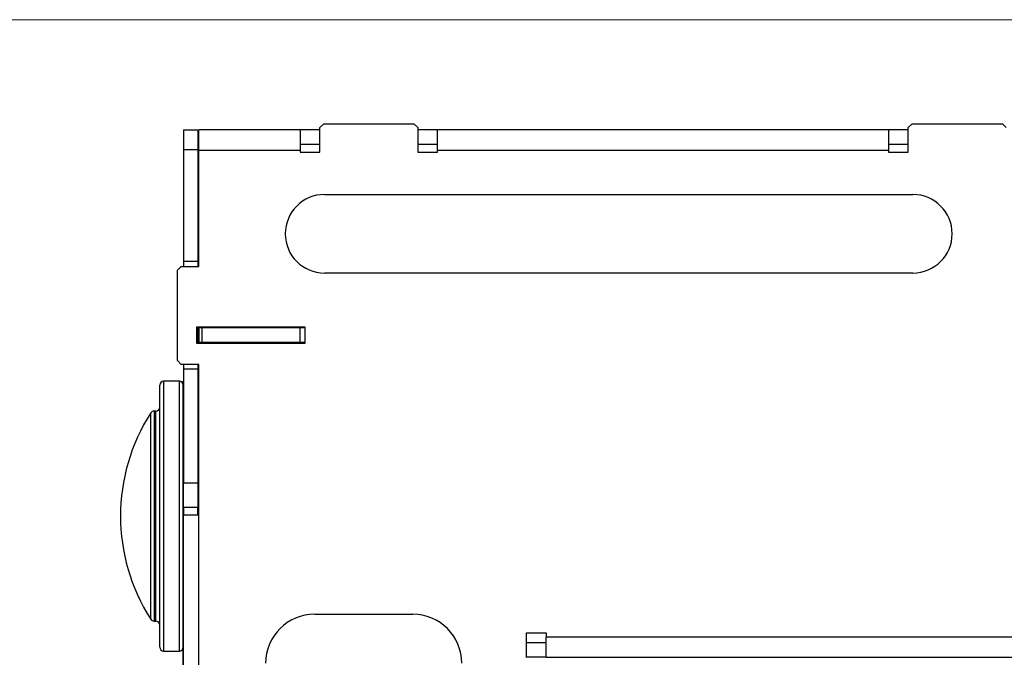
# Model space of a CAD drawing. Header units: inches. Extents: x 5 to 165, y 3 to 108.
# Tile 89 of 139: x 129.84 to 134.86, y 51.19 to 54.44. Entities that reach past the tile are written whole.
import ezdxf

# ---------------------------------------------------------------- set-up
doc = ezdxf.new("R2010")
doc.units = ezdxf.units.IN
doc.header["$LTSCALE"] = 10
doc.header["$MEASUREMENT"] = 0
doc.styles.add('SLDTEXTSTYLE0', font='TXT', dxfattribs={"width": 0.75})
doc.dimstyles.new('SLDDIMSTYLE3', dxfattribs={"dimtxt": 1.377953, "dimasz": 1.56, "dimexe": 0, "dimexo": 0.0625, "dimgap": 0.344488, "dimtad": 0, "dimtih": 1, "dimtoh": 1, "dimrnd": 1e-09, "dimzin": 12, "dimdsep": 46, "dimtxsty": 'SLDTEXTSTYLE0', "dimsah": 1, "dimcen": 0.09, "dimadec": 0, "dimazin": 3, "dimtfac": 1, "dimtofl": 0, "dimtmove": 0, "dimatfit": 3, "dimfxl": 1, "dimfrac": 2, "dimtolj": 1, "dimtzin": 12, "dimarcsym": 0})

# ---------------------------------------------------------------- blocks, each defined once
blk = doc.blocks.new('_D_9')
at = {"color": 1, "linetype": 'Continuous', "lineweight": 18}
for p, q in [((137.1954, 54.4413), (123.2985, 54.4413)), ((124.5485, 54.4413), (124.5485, 47.3277)), ((121.7486, 44.8392), (121.3287, 44.8392)), ((121.3287, 44.8392), (121.3287, 42.6517)), ((127.3484, 44.8392), (127.7683, 44.8392)), ((127.7683, 44.8392), (127.7683, 42.6517)), ((121.3287, 42.6517), (121.7486, 42.6517)), ((127.7683, 42.6517), (127.3484, 42.6517)), ((124.5485, 33.9499), (124.5485, 42.3718)), ((137.0954, 33.9499), (123.2985, 33.9499))]:
    blk.add_line(p, q, dxfattribs=at)
for points in [[(124.5485, 54.4413), (124.2885, 52.8813), (124.8085, 52.8813)], [(124.5485, 33.9499), (124.8085, 35.5099), (124.2885, 35.5099)]]:
    blk.add_solid(points, dxfattribs=at)
at = {"color": 1, "linetype": 'Continuous', "lineweight": 18, "char_height": 1.37795, "attachment_point": 1, "style": 'SLDTEXTSTYLE0'}
for s, insert in [('20.49', (122.2577, 46.8954)), ('520.48', (121.7486, 44.428))]:
    blk.add_mtext(s, dxfattribs=dict(at, insert=insert))

msp = doc.modelspace()

# ---------------------------------------------------------------- linework, layer by layer
at = {"color": 7, "linetype": 'Continuous', "lineweight": 25}
for p, q in [((130.678442, 53.880265), (130.752442, 53.880265)), ((130.678442, 53.880265), (130.678442, 53.780265)), ((130.752442, 53.880265), (130.752442, 53.780265)), ((130.757442, 53.776265), (130.757442, 53.880265)), ((131.273442, 53.880265), (130.757442, 53.880265)), ((131.273442, 53.880265), (131.273442, 53.776265)), ((131.373442, 53.880265), (131.273442, 53.880265)), ((131.393442, 53.911265), (131.373442, 53.891265)), ((131.373442, 53.766265), (131.373442, 53.891265)), ((131.393442, 53.911265), (131.853442, 53.911265)), ((131.873442, 53.891265), (131.853442, 53.911265)), ((131.873442, 53.891265), (131.873442, 53.766265)), ((131.973442, 53.880265), (131.873442, 53.880265)), ((131.973442, 53.776265), (131.973442, 53.880265)), ((134.273442, 53.880265), (131.973442, 53.880265)), ((134.273442, 53.880265), (134.273442, 53.776265)), ((134.373442, 53.880265), (134.273442, 53.880265)), ((134.393442, 53.911265), (134.373442, 53.891265)), ((134.373442, 53.766265), (134.373442, 53.891265)), ((134.393442, 53.911265), (134.853442, 53.911265)), ((134.873442, 53.891265), (134.853442, 53.911265)), ((130.678442, 53.780265), (130.752442, 53.780265)), ((130.678442, 53.780265), (130.678442, 53.211265)), ((130.752442, 53.780265), (130.752442, 53.211265)), ((130.757442, 53.184265), (130.757442, 53.776265)), ((130.757442, 53.776265), (131.273442, 53.776265)), ((131.273442, 53.806265), (131.373442, 53.806265)), ((131.273442, 53.776265), (131.273442, 53.766265)), ((131.273442, 53.766265), (131.373442, 53.766265)), ((131.873442, 53.806265), (131.973442, 53.806265)), ((131.873442, 53.766265), (131.973442, 53.766265)), ((131.973442, 53.766265), (131.973442, 53.776265)), ((131.973442, 53.776265), (134.273442, 53.776265)), ((134.273442, 53.806265), (134.373442, 53.806265)), ((134.273442, 53.776265), (134.273442, 53.766265)), ((134.273442, 53.766265), (134.373442, 53.766265)), ((131.397442, 53.550265), (134.397442, 53.550265)), ((130.667442, 53.184265), (130.647442, 53.164265)), ((130.647442, 52.704265), (130.647442, 53.164265)), ((130.667442, 53.184265), (130.757442, 53.184265)), ((130.678442, 53.211265), (130.752442, 53.211265)), ((130.678442, 53.211265), (130.678442, 53.184265)), ((130.752442, 53.211265), (130.752442, 53.184265)), ((134.397442, 53.150265), (131.397442, 53.150265)), ((130.747442, 52.791265), (130.747442, 52.876265)), ((130.747442, 52.876265), (131.297442, 52.876265)), ((130.752442, 52.876265), (130.752442, 52.791265)), ((130.757442, 52.870265), (130.757442, 52.796265)), ((130.772442, 52.870265), (130.757442, 52.870265)), ((130.772442, 52.870265), (130.772442, 52.796265)), ((131.272442, 52.870265), (130.772442, 52.870265)), ((131.272442, 52.870265), (131.272442, 52.796265)), ((131.297442, 52.870265), (131.272442, 52.870265)), ((131.297442, 52.876265), (131.297442, 52.791265)), ((131.297442, 52.791265), (130.747442, 52.791265)), ((130.772442, 52.796265), (130.757442, 52.796265)), ((131.272442, 52.796265), (130.772442, 52.796265)), ((131.297442, 52.796265), (131.272442, 52.796265)), ((130.647442, 52.704265), (130.667442, 52.684265)), ((130.757442, 52.684265), (130.667442, 52.684265)), ((130.678442, 52.684265), (130.678442, 52.661265)), ((130.678442, 52.661265), (130.752442, 52.661265)), ((130.678442, 52.661265), (130.678442, 52.080425)), ((130.752442, 52.684265), (130.752442, 52.661265)), ((130.752442, 52.661265), (130.752442, 52.080425)), ((130.757442, 50.934265), (130.757442, 52.684265)), ((130.557442, 51.243765), (130.557442, 52.578765)), ((130.657442, 52.598765), (130.577442, 52.598765)), ((130.678442, 52.598765), (130.677442, 52.598765)), ((130.677442, 51.811265), (130.677442, 52.598765)), ((130.537442, 52.446265), (130.528306, 52.446265)), ((130.678442, 52.080425), (130.752442, 52.080425)), ((130.678442, 51.955425), (130.678442, 52.080425)), ((130.752442, 52.080425), (130.752442, 51.955425)), ((130.752442, 51.955425), (130.678442, 51.955425)), ((130.678442, 51.955425), (130.678442, 51.918425)), ((130.678442, 51.918425), (130.757442, 51.918425)), ((130.678442, 50.667384), (130.678442, 51.918425)), ((130.752442, 51.918425), (130.752442, 51.955425)), ((130.678442, 51.811265), (130.677442, 51.811265)), ((130.677442, 51.755691), (130.677442, 51.811265)), ((130.677442, 50.913765), (130.677442, 51.755691)), ((131.347442, 51.411265), (131.847442, 51.411265)), ((130.528306, 51.376265), (130.537442, 51.376265)), ((132.427442, 51.316265), (132.527442, 51.316265)), ((132.427442, 51.191265), (132.427442, 51.316265)), ((132.527442, 51.316265), (132.527442, 51.296265)), ((132.527442, 51.266265), (132.427442, 51.266265)), ((132.527442, 51.296265), (155.767442, 51.296265)), ((132.527442, 51.192265), (132.527442, 51.296265)), ((130.577442, 51.223765), (130.657442, 51.223765)), ((132.527442, 51.192265), (132.427442, 51.192265)), ((132.527442, 51.192265), (155.767442, 51.192265))]:
    msp.add_line(p, q, dxfattribs=at)
at = {"color": 8, "linetype": 'Continuous', "lineweight": 25}
for p, q in [((130.577442, 52.598765), (130.577442, 51.223765)), ((130.657442, 52.029551), (130.657442, 52.598765)), ((130.511467, 51.385473), (130.511467, 52.437056)), ((130.528306, 52.446265), (130.528306, 51.376265)), ((130.537442, 51.376265), (130.537442, 52.446265)), ((130.657442, 51.223765), (130.657442, 52.029551)), ((130.678442, 51.755691), (130.677442, 51.755691))]:
    msp.add_line(p, q, dxfattribs=at)
at = {"color": 7, "linetype": 'Continuous', "lineweight": 25}
for centre, radius, start, end in [((131.397442, 53.350265), 0.2, 90, 270), ((134.397442, 53.350265), 0.2, 270, 90), ((130.577442, 52.578765), 0.02, 90, 180), ((130.657442, 52.578765), 0.02, 0, 90), ((130.537442, 52.466265), 0.02, 270, 0), ((131.331895, 51.911265), 0.974453, 147.34522, 212.65478), ((130.528306, 52.426265), 0.02, 90, 147.34522), ((131.347442, 51.161265), 0.25, 90, 180), ((131.847442, 51.161265), 0.25, 0, 90), ((130.528306, 51.396265), 0.02, 212.65478, 270), ((130.537442, 51.356265), 0.02, 360, 90), ((130.577442, 51.243765), 0.02, 180, 270), ((130.657442, 51.243765), 0.02, 270, 360)]:
    msp.add_arc(centre, radius, start, end, dxfattribs=at)
msp.add_open_spline([(130.780281, 52.796265), (130.780461, 52.796), (130.780716, 52.795624), (130.780971, 52.792257), (130.781047, 52.791265)], degree=3, knots=[0, 0, 0, 0, 0.70536734, 1, 1, 1, 1], dxfattribs=at)

# ---------------------------------------------------------------- dimensions: what is measured, and where the dimension line sits
at = {"color": 1, "linetype": 'Continuous', "lineweight": 18}
dim = msp.add_linear_dim(base=(124.548499, 54.441265), p1=(137.595426, 33.949857), p2=(137.695426, 54.441265), angle=90, dimstyle='SLDDIMSTYLE3', dxfattribs=at)
dim.commit()
dim.dimension.update_dxf_attribs({"geometry": '_D_9', "text_midpoint": (124.548499, 44.849743), "dimtype": 160})

doc.saveas('drawing.dxf')
